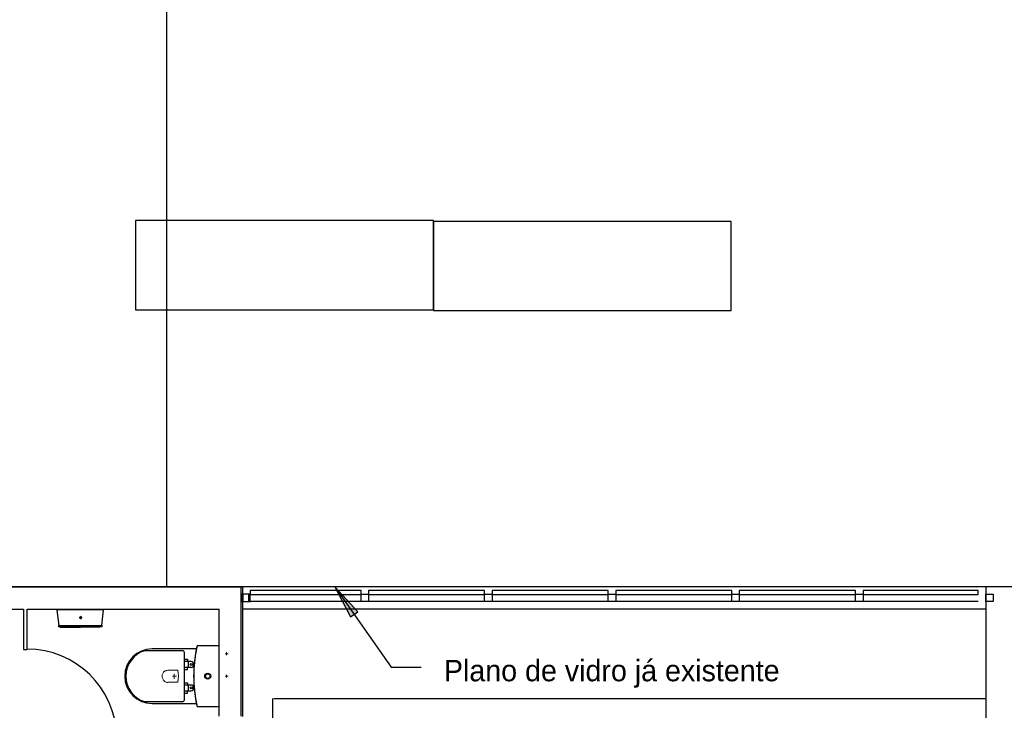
# Model space of a CAD drawing. Header units: millimetres. Extents: x 335 to 739275, y -1 to 84.
# Tile 40 of 71: x 393 to 402, y 21 to 27. Entities that reach past the tile are written whole.
import ezdxf

# ---------------------------------------------------------------- set-up
doc = ezdxf.new("R2010")
doc.units = ezdxf.units.MM
doc.header["$MEASUREMENT"] = 0
doc.layers.add('SIMBOLOS INT', color=8, linetype='Continuous', lineweight=5)
doc.styles.add('CenturyGothic', font='GOTHIC.TTF')

msp = doc.modelspace()

# ---------------------------------------------------------------- hatches: boundary and pattern name
at = {"linetype": 'Continuous'}
msp.add_hatch(color=8, dxfattribs=at).paths.add_polyline_path([(395.6547, 22.0327), (395.7937, 21.7647), (395.8577, 21.8097), (395.8577, 21.8097), (395.6547, 22.0327), (395.6547, 22.0327), (395.6547, 22.0327)])

# ---------------------------------------------------------------- linework, layer by layer
at = {"color": 7}
for p, q in [((394.1557, 22.0327), (394.1557, 40.2757)), ((396.5317, 25.2967), (393.8787, 25.2967)), ((393.8787, 25.2967), (393.8787, 24.5007)), ((396.5317, 24.5007), (396.5317, 25.2967)), ((399.1847, 25.2887), (396.5317, 25.2887)), ((396.5317, 25.2887), (396.5317, 24.4957)), ((399.1847, 24.4957), (399.1847, 25.2887)), ((393.8787, 24.5007), (396.5317, 24.5007)), ((396.5317, 24.4957), (399.1847, 24.4957)), ((394.8337, 22.0327), (386.4077, 22.0327)), ((391.3577, 22.0337), (394.8187, 22.0337)), ((394.8187, 20.8807), (394.8187, 22.0337)), ((401.4527, 22.0327), (394.8337, 22.0327)), ((394.8337, 20.8787), (394.8337, 22.0327)), ((395.6547, 22.0327), (395.7937, 21.7647)), ((395.8577, 21.8097), (395.6547, 22.0327)), ((395.6547, 22.0327), (396.1557, 21.3157)), ((401.4527, 22.0327), (401.4527, 20.7057)), ((402.7787, 22.0327), (401.4527, 22.0327)), ((394.8887, 21.9667), (394.8187, 21.9667)), ((394.8187, 21.9667), (394.8187, 21.9007)), ((394.8987, 21.9667), (394.8337, 21.9667)), ((394.8337, 21.9667), (394.8337, 21.9007)), ((394.8887, 21.9007), (394.8887, 21.9667)), ((395.8887, 21.9987), (394.8987, 21.9987)), ((394.8987, 21.9987), (394.8987, 21.9647)), ((394.8987, 21.9007), (394.8987, 21.9667)), ((394.8987, 21.9647), (395.8887, 21.9647)), ((395.8887, 21.9647), (395.8887, 21.9987)), ((395.8887, 21.9007), (395.8887, 21.9667)), ((395.8887, 21.9667), (395.9547, 21.9667)), ((396.9887, 21.9987), (395.9547, 21.9987)), ((395.9547, 21.9987), (395.9547, 21.9647)), ((395.9547, 21.9667), (395.9547, 21.9007)), ((395.9547, 21.9647), (396.9887, 21.9647)), ((396.9887, 21.9647), (396.9887, 21.9987)), ((396.9887, 21.9007), (396.9887, 21.9667)), ((396.9887, 21.9667), (397.0557, 21.9667)), ((398.0907, 21.9987), (397.0557, 21.9987)), ((397.0557, 21.9987), (397.0557, 21.9647)), ((397.0557, 21.9667), (397.0557, 21.9007)), ((397.0557, 21.9647), (398.0907, 21.9647)), ((398.0907, 21.9647), (398.0907, 21.9987)), ((398.0907, 21.9007), (398.0907, 21.9667)), ((398.0907, 21.9667), (398.1577, 21.9667)), ((399.1917, 21.9987), (398.1577, 21.9987)), ((398.1577, 21.9987), (398.1577, 21.9647)), ((398.1577, 21.9667), (398.1577, 21.9007)), ((398.1577, 21.9647), (399.1917, 21.9647)), ((399.1917, 21.9647), (399.1917, 21.9987)), ((399.1917, 21.9007), (399.1917, 21.9667)), ((399.1917, 21.9667), (399.2577, 21.9667)), ((400.2927, 21.9987), (399.2577, 21.9987)), ((399.2577, 21.9987), (399.2577, 21.9647)), ((399.2577, 21.9667), (399.2577, 21.9007)), ((399.2577, 21.9647), (400.2927, 21.9647)), ((400.2927, 21.9647), (400.2927, 21.9987)), ((400.2927, 21.9007), (400.2927, 21.9667)), ((400.2927, 21.9667), (400.3597, 21.9667)), ((401.3867, 21.9987), (400.3597, 21.9987)), ((400.3597, 21.9987), (400.3597, 21.9647)), ((400.3597, 21.9667), (400.3597, 21.9007)), ((400.3597, 21.9647), (401.3867, 21.9647)), ((401.3867, 21.9647), (401.3867, 21.9987)), ((401.4527, 21.9007), (401.4527, 21.9667)), ((401.4527, 21.9667), (401.5207, 21.9667)), ((401.5207, 21.9667), (401.5207, 21.9007)), ((394.8187, 21.9007), (394.8887, 21.9007)), ((394.8337, 21.9007), (394.8987, 21.9007)), ((395.8887, 21.9007), (394.8987, 21.9007)), ((395.9547, 21.9007), (395.8887, 21.9007)), ((396.9887, 21.9007), (395.9547, 21.9007)), ((397.0557, 21.9007), (396.9887, 21.9007)), ((398.0907, 21.9007), (397.0557, 21.9007)), ((398.1577, 21.9007), (398.0907, 21.9007)), ((399.1917, 21.9007), (398.1577, 21.9007)), ((399.2577, 21.9007), (399.1917, 21.9007)), ((400.2927, 21.9007), (399.2577, 21.9007)), ((400.3597, 21.9007), (400.2927, 21.9007)), ((401.3867, 21.9007), (400.3597, 21.9007)), ((401.5207, 21.9007), (401.4527, 21.9007)), ((386.4127, 21.8347), (392.8807, 21.8347)), ((392.8807, 21.8347), (392.8807, 21.4747)), ((392.9127, 21.8347), (394.6237, 21.8347)), ((392.9127, 21.4747), (392.9127, 21.8347)), ((393.1777, 21.8307), (393.1777, 21.8247)), ((393.3887, 21.8307), (393.1777, 21.8307)), ((393.1777, 21.8247), (393.1937, 21.6877)), ((393.3887, 21.8267), (393.1857, 21.8247)), ((393.5917, 21.8307), (393.3887, 21.8307)), ((393.5917, 21.8267), (393.3887, 21.8267)), ((393.5767, 21.6877), (393.5917, 21.8267)), ((393.5917, 21.8267), (393.5917, 21.8307)), ((394.6237, 20.8807), (394.6237, 21.8347)), ((401.4527, 21.8337), (394.8337, 21.8337)), ((395.7937, 21.7647), (395.8577, 21.8097)), ((393.1937, 21.6877), (393.3887, 21.6877)), ((393.3887, 21.6877), (393.5767, 21.6877)), ((392.8807, 21.4747), (392.9127, 21.4747)), ((396.1557, 21.3157), (396.4237, 21.3157)), ((395.0987, 21.0377), (395.0987, 12.3477)), ((395.1107, 21.0377), (401.4527, 21.0377))]:
    msp.add_line(p, q, dxfattribs=at)
at = {"color": 8}
for p, q in [((394.6227, 21.5057), (394.4287, 21.5057)), ((394.6227, 21.5057), (394.4287, 21.5057)), ((394.6227, 20.9677), (394.6227, 21.5057)), ((394.6227, 20.9677), (394.6227, 21.5057)), ((394.2977, 21.4637), (393.9587, 21.4637)), ((394.4227, 21.4797), (394.0257, 21.4797)), ((394.3137, 21.0257), (394.3137, 21.4477)), ((394.3137, 21.3887), (394.3427, 21.3887)), ((394.3727, 21.3677), (394.3137, 21.3677)), ((394.3427, 21.3887), (394.3427, 21.3677)), ((394.3507, 21.3167), (394.3507, 21.3677)), ((394.3137, 21.3167), (394.3727, 21.3167)), ((394.3137, 21.2957), (394.3427, 21.2957)), ((394.3427, 21.2957), (394.3427, 21.3167)), ((394.3137, 21.1777), (394.3427, 21.1777)), ((394.3727, 21.1567), (394.3137, 21.1567)), ((394.3427, 21.1777), (394.3427, 21.1567)), ((394.3507, 21.1057), (394.3507, 21.1567)), ((394.3137, 21.1057), (394.3727, 21.1057)), ((394.3137, 21.0847), (394.3427, 21.0847)), ((394.3427, 21.0847), (394.3427, 21.1057)), ((393.9587, 21.0097), (394.2977, 21.0097)), ((394.0257, 20.9937), (394.4227, 20.9937)), ((394.4287, 20.9677), (394.6227, 20.9677)), ((394.4287, 20.9677), (394.6227, 20.9677))]:
    msp.add_line(p, q, dxfattribs=at)
at = {"color": 7}
for points in [[(393.2097, 21.6737), (393.2097, 21.6737), (393.2097, 21.6737), (393.2017, 21.6737), (393.2017, 21.6757), (393.2017, 21.6757), (393.2017, 21.6757), (393.2017, 21.6757), (393.2017, 21.6757), (393.2017, 21.6757), (393.2017, 21.6757), (393.2017, 21.6757), (393.2017, 21.6757), (393.2017, 21.6757), (393.2017, 21.6777), (393.2017, 21.6777), (393.2017, 21.6777), (393.2017, 21.6777), (393.1937, 21.6777), (393.1937, 21.6777), (393.1937, 21.6797), (393.1937, 21.6797), (393.1937, 21.6797), (393.1937, 21.6797), (393.1937, 21.6817), (393.1937, 21.6817), (393.1937, 21.6817), (393.1937, 21.6817), (393.1937, 21.6837), (393.1937, 21.6837), (393.1937, 21.6837), (393.1937, 21.6837), (393.1937, 21.6857), (393.1937, 21.6857), (393.1937, 21.6857), (393.1937, 21.6877)], [(393.3807, 21.6737), (393.3807, 21.6737), (393.3737, 21.6737), (393.3657, 21.6737), (393.3577, 21.6737), (393.3497, 21.6737), (393.3417, 21.6737), (393.3347, 21.6737), (393.3267, 21.6737), (393.3267, 21.6737), (393.3187, 21.6737), (393.3107, 21.6737), (393.3027, 21.6737), (393.2947, 21.6737), (393.2877, 21.6737), (393.2877, 21.6737), (393.2797, 21.6737), (393.2717, 21.6737), (393.2637, 21.6737), (393.2637, 21.6737), (393.2557, 21.6737), (393.2557, 21.6737), (393.2487, 21.6737), (393.2407, 21.6737), (393.2407, 21.6737), (393.2327, 21.6737), (393.2327, 21.6737), (393.2247, 21.6737), (393.2247, 21.6737), (393.2247, 21.6737), (393.2167, 21.6737), (393.2167, 21.6737), (393.2167, 21.6737), (393.2097, 21.6737), (393.2097, 21.6737), (393.2097, 21.6737), (393.2097, 21.6737), (393.2097, 21.6737), (393.2097, 21.6737), (393.2097, 21.6737), (393.2097, 21.6737)], [(393.2097, 21.6737), (393.2097, 21.6737), (393.2097, 21.6737), (393.2097, 21.6737), (393.2097, 21.6737), (393.2097, 21.6737), (393.2097, 21.6737), (393.2167, 21.6737), (393.2167, 21.6737), (393.2167, 21.6737), (393.2247, 21.6737), (393.2247, 21.6737), (393.2247, 21.6737), (393.2327, 21.6737), (393.2327, 21.6737), (393.2407, 21.6737), (393.2407, 21.6737), (393.2487, 21.6737), (393.2487, 21.6737), (393.2557, 21.6737), (393.2637, 21.6737), (393.2637, 21.6737), (393.2717, 21.6737), (393.2797, 21.6737), (393.2797, 21.6737), (393.2877, 21.6737), (393.2947, 21.6737), (393.3027, 21.6737), (393.3107, 21.6737), (393.3107, 21.6737), (393.3187, 21.6737), (393.3267, 21.6737), (393.3347, 21.6737), (393.3417, 21.6737), (393.3497, 21.6737), (393.3577, 21.6737), (393.3657, 21.6737), (393.3657, 21.6737), (393.3737, 21.6737), (393.3807, 21.6737), (393.3887, 21.6737)], [(393.3887, 21.6737), (393.3887, 21.6737), (393.3967, 21.6757), (393.4047, 21.6757), (393.4127, 21.6757), (393.4197, 21.6757), (393.4277, 21.6757), (393.4357, 21.6757), (393.4437, 21.6757), (393.4517, 21.6757), (393.4517, 21.6757), (393.4597, 21.6757), (393.4667, 21.6757), (393.4747, 21.6757), (393.4827, 21.6757), (393.4827, 21.6757), (393.4907, 21.6757), (393.4987, 21.6757), (393.5057, 21.6757), (393.5057, 21.6757), (393.5137, 21.6757), (393.5217, 21.6757), (393.5217, 21.6757), (393.5297, 21.6757), (393.5297, 21.6757), (393.5377, 21.6757), (393.5377, 21.6757), (393.5447, 21.6757), (393.5447, 21.6757), (393.5527, 21.6757), (393.5527, 21.6757), (393.5527, 21.6757), (393.5527, 21.6757), (393.5607, 21.6757), (393.5607, 21.6757), (393.5607, 21.6757), (393.5607, 21.6757), (393.5607, 21.6757), (393.5607, 21.6757), (393.5607, 21.6757), (393.5607, 21.6757)], [(393.5607, 21.6757), (393.5607, 21.6757), (393.5607, 21.6757), (393.5607, 21.6757), (393.5607, 21.6757), (393.5527, 21.6757), (393.5527, 21.6757), (393.5527, 21.6757), (393.5447, 21.6757), (393.5447, 21.6757), (393.5377, 21.6757), (393.5377, 21.6757), (393.5297, 21.6757), (393.5297, 21.6757), (393.5217, 21.6757), (393.5217, 21.6757), (393.5137, 21.6757), (393.5057, 21.6757), (393.5057, 21.6757), (393.4987, 21.6757), (393.4907, 21.6757), (393.4907, 21.6757), (393.4827, 21.6757), (393.4747, 21.6757), (393.4667, 21.6757), (393.4667, 21.6757), (393.4597, 21.6757), (393.4517, 21.6757), (393.4437, 21.6757), (393.4357, 21.6757), (393.4277, 21.6757), (393.4197, 21.6757), (393.4127, 21.6757), (393.4127, 21.6757), (393.4047, 21.6757), (393.3967, 21.6757), (393.3887, 21.6737)], [(393.5767, 21.6877), (393.5767, 21.6857), (393.5767, 21.6857), (393.5767, 21.6857), (393.5767, 21.6857), (393.5767, 21.6837), (393.5767, 21.6837), (393.5767, 21.6837), (393.5767, 21.6817), (393.5767, 21.6817), (393.5767, 21.6817), (393.5767, 21.6817), (393.5767, 21.6797), (393.5767, 21.6797), (393.5767, 21.6797), (393.5767, 21.6797), (393.5767, 21.6797), (393.5767, 21.6777), (393.5767, 21.6777), (393.5767, 21.6777), (393.5687, 21.6777), (393.5687, 21.6777), (393.5687, 21.6777), (393.5687, 21.6757), (393.5687, 21.6757), (393.5687, 21.6757), (393.5687, 21.6757), (393.5687, 21.6757), (393.5687, 21.6757), (393.5687, 21.6757), (393.5687, 21.6757), (393.5687, 21.6757), (393.5687, 21.6757), (393.5687, 21.6757), (393.5607, 21.6757), (393.5607, 21.6757)], [(393.5607, 21.6757), (393.5607, 21.6757), (393.5607, 21.6757), (393.5607, 21.6757)]]:
    msp.add_lwpolyline(points, dxfattribs=at)
at = {"color": 8}
for centre, radius in [((394.3747, 21.3407), 0.00958), ((394.5217, 21.2367), 0.0267), ((394.5217, 21.2367), 0.02), ((394.3747, 21.1327), 0.00958)]:
    msp.add_circle(centre, radius, dxfattribs=at)
at = {"color": 7}
for centre, radius, start, end in [((393.3887, 21.7597), 0.0108, 160.104, 180.051), ((393.3887, 21.7597), 0.0108, 180.051, 262.154), ((393.3887, 21.7597), 0.00782, 0.05064, 180.051), ((393.3887, 21.7597), 0.00782, 180.051, 0.05064), ((393.3887, 21.7597), 0.0108, 277.948, 0.05064), ((393.3887, 21.7597), 0.0108, 0.05064, 19.9973), ((392.9127, 20.6797), 0.7982, 1.90484, 90)]:
    msp.add_arc(centre, radius, start, end, dxfattribs=at)
at = {"color": 8}
for centre, radius, start, end in [((395.5727, 21.2397), 1.1765, 166.867, 180.13), ((395.5727, 21.2397), 1.1765, 166.867, 168.197), ((394.0257, 21.2367), 0.2433, 90, 270), ((394.0287, 21.2367), 0.2371, 107.022, 252.978), ((394.2977, 21.4477), 0.0163, 0, 90), ((395.5987, 21.2367), 1.2026, 168.327, 191.673), ((394.0207, 21.2367), 0.2371, 150.809, 151.747), ((394.3727, 21.3407), 0.0262, 270, 90), ((394.0207, 21.2367), 0.2371, 165.404, 194.596), ((395.5727, 21.2337), 1.1765, 179.87, 193.133), ((394.3727, 21.1327), 0.0262, 270, 90), ((394.0207, 21.2367), 0.2371, 206.159, 209.191), ((394.2977, 21.0257), 0.0163, 270, 0), ((395.5727, 21.2337), 1.1765, 191.803, 193.133)]:
    msp.add_arc(centre, radius, start, end, dxfattribs=at)
at = {"layer": 'SIMBOLOS INT', "linetype": 'Continuous'}
for p, q in [((394.7027, 21.4367), (394.6767, 21.4367)), ((394.6897, 21.4237), (394.6897, 21.4497)), ((394.2547, 21.2897), (394.1667, 21.2897)), ((394.7027, 21.2367), (394.6767, 21.2367)), ((394.6897, 21.2237), (394.6897, 21.2497)), ((394.1667, 21.1837), (394.2547, 21.1837))]:
    msp.add_line(p, q, dxfattribs=at)
at = {"layer": 'SIMBOLOS INT'}
for p, q in [((394.2227, 21.2367), (394.2067, 21.2367)), ((394.2227, 21.2367), (394.2227, 21.2577)), ((394.2227, 21.2577), (394.2227, 21.2127)), ((394.2227, 21.2367), (394.2447, 21.2367))]:
    msp.add_line(p, q, dxfattribs=at)
at = {"layer": 'SIMBOLOS INT', "linetype": 'Continuous'}
for centre, radius, start, end in [((394.1667, 21.2397), 0.0508, 127.251, 182.519), ((394.1667, 21.2337), 0.0508, 177.481, 232.749), ((394.1667, 21.2367), 0.0527, 89.758, 127.112), ((394.0127, 21.2367), 0.2478, 347.572, 12.428), ((394.1667, 21.2337), 0.0527, 232.888, 270.242)]:
    msp.add_arc(centre, radius, start, end, dxfattribs=at)

# ---------------------------------------------------------------- texts
at = {"color": 7, "insert": (396.6257, 21.1337), "char_height": 0.190662, "width": 6.35238, "attachment_point": 7, "line_spacing_factor": 0.798, "style": 'CenturyGothic'}
msp.add_mtext('Plano de vidro já existente', dxfattribs=at)

doc.saveas('drawing.dxf')
